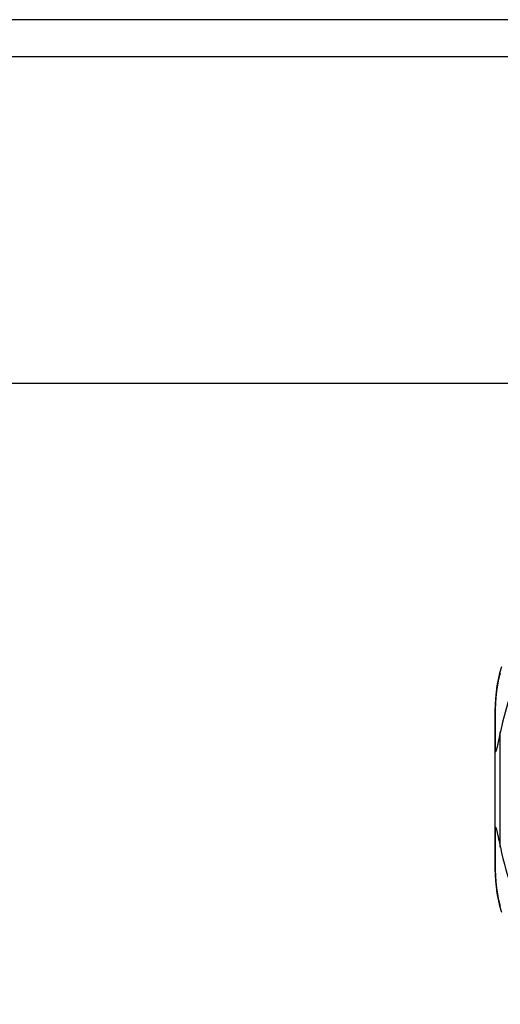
# Model space of a CAD drawing. Header units: inches. Extents: x 11 to 342, y 26 to 169.
# Tile 56 of 204: x 45.013 to 45.902, y 111.641 to 113.462. Entities that reach past the tile are written whole.
import ezdxf

# ---------------------------------------------------------------- set-up
doc = ezdxf.new("R2010")
doc.units = ezdxf.units.IN
doc.header["$MEASUREMENT"] = 0
doc.layers.add('Visible Edges(ANSI)', color=7, linetype='Continuous', lineweight=25)
doc.layers.add('Visible Tangent Edges(ANSI)', color=7, linetype='Continuous', lineweight=25)

msp = doc.modelspace()

# ---------------------------------------------------------------- linework, layer by layer
at = {"layer": 'Visible Edges(ANSI)'}
for p, q in [((82.2244, 113.4619), (10.6194, 113.4619)), ((10.6194, 113.3939), (82.2244, 113.3939)), ((46.0381, 112.7889), (15.1543, 112.7889)), ((45.8924, 112.184), (45.8924, 112.107)), ((45.8924, 112.107), (45.8924, 111.9688)), ((45.8924, 111.9688), (45.8924, 111.8914))]:
    msp.add_line(p, q, dxfattribs=at)
at = {"layer": 'Visible Edges(ANSI)', "flags": 128}
for points in [[(45.9045, 112.2647), (45.9012, 112.253), (45.8984, 112.2413), (45.8962, 112.2296), (45.8945, 112.2179), (45.8933, 112.2064), (45.8926, 112.1951), (45.8924, 112.184)], [(45.9024, 112.1446), (45.902, 112.1426), (45.9016, 112.1406), (45.9012, 112.1387), (45.9008, 112.1367), (45.9004, 112.1349), (45.9, 112.133), (45.8996, 112.1313), (45.8993, 112.1295), (45.8989, 112.1278), (45.8986, 112.1262), (45.8982, 112.1246), (45.8979, 112.1231), (45.8976, 112.1216), (45.8973, 112.1202), (45.897, 112.1189), (45.8967, 112.1175), (45.8963, 112.116), (45.896, 112.1145), (45.8956, 112.113), (45.8952, 112.1116), (45.8948, 112.1103), (45.8944, 112.1091), (45.894, 112.1081), (45.8935, 112.1076)], [(45.8924, 112.107), (45.8924, 112.107), (45.8924, 112.107), (45.8924, 112.107), (45.8924, 112.1071), (45.8924, 112.1071), (45.8925, 112.1071), (45.8925, 112.1071), (45.8925, 112.1072), (45.8925, 112.1072), (45.8926, 112.1072), (45.8926, 112.1072), (45.8927, 112.1073), (45.8927, 112.1073), (45.8928, 112.1073), (45.8928, 112.1073), (45.8929, 112.1074), (45.8929, 112.1074), (45.893, 112.1074), (45.8931, 112.1074), (45.8931, 112.1075), (45.8932, 112.1075), (45.8933, 112.1075), (45.8934, 112.1075), (45.8935, 112.1076)], [(45.8924, 111.9688), (45.8924, 111.9688), (45.8924, 111.9688), (45.8924, 111.9688), (45.8924, 111.9687), (45.8924, 111.9687), (45.8925, 111.9687), (45.8925, 111.9687), (45.8925, 111.9686), (45.8925, 111.9686), (45.8926, 111.9686), (45.8926, 111.9686), (45.8927, 111.9685), (45.8927, 111.9685), (45.8928, 111.9685), (45.8928, 111.9685), (45.8929, 111.9684), (45.8929, 111.9684), (45.893, 111.9684), (45.8931, 111.9684), (45.8931, 111.9683), (45.8932, 111.9683), (45.8933, 111.9683), (45.8934, 111.9683), (45.8935, 111.9682)], [(45.8935, 111.9682), (45.8939, 111.9678), (45.8942, 111.9671), (45.8945, 111.9663), (45.8949, 111.9653), (45.8952, 111.9643), (45.8955, 111.9633), (45.8958, 111.9621), (45.8961, 111.9608), (45.8964, 111.9595), (45.8967, 111.958), (45.8971, 111.9565), (45.8974, 111.9549), (45.8978, 111.9533), (45.8982, 111.9516), (45.8985, 111.9498), (45.8989, 111.9479), (45.8993, 111.946), (45.8997, 111.9441), (45.9002, 111.9421), (45.9006, 111.94), (45.901, 111.9379), (45.9015, 111.9357), (45.9019, 111.9335), (45.9024, 111.9312)], [(45.8924, 111.8914), (45.8926, 111.8803), (45.8933, 111.869), (45.8945, 111.8576), (45.8962, 111.846), (45.8984, 111.8343), (45.9011, 111.8226), (45.9044, 111.8109)]]:
    msp.add_lwpolyline(points, dxfattribs=at)
at = {"layer": 'Visible Edges(ANSI)'}
for start, end in [(136.3272, 168.3795), (191.6205, 228.6133)]:
    msp.add_arc((46.4211, 112.0379), 0.5295, start, end, dxfattribs=at)
at = {"layer": 'Visible Tangent Edges(ANSI)'}
msp.add_line((45.9024, 111.9312), (45.9024, 112.1446), dxfattribs=at)
at = {"layer": 'Visible Tangent Edges(ANSI)', "flags": 128}
for points in [[(45.8937, 112.1864), (45.894, 112.1973), (45.8947, 112.2084), (45.8959, 112.2197), (45.8976, 112.231), (45.8998, 112.2425), (45.9025, 112.254)], [(45.8935, 112.1076), (45.8935, 112.111), (45.8935, 112.1144), (45.8935, 112.1178), (45.8935, 112.1212), (45.8935, 112.1246), (45.8935, 112.128), (45.8935, 112.1314), (45.8935, 112.1347), (45.8935, 112.1381), (45.8935, 112.1414), (45.8936, 112.1447), (45.8936, 112.148), (45.8936, 112.1513), (45.8936, 112.1546), (45.8936, 112.1578), (45.8936, 112.1611), (45.8936, 112.1643), (45.8936, 112.1675), (45.8937, 112.1707), (45.8937, 112.1739), (45.8937, 112.1771), (45.8937, 112.1802), (45.8937, 112.1833), (45.8937, 112.1864)], [(45.8937, 111.889), (45.8937, 111.8921), (45.8937, 111.8952), (45.8937, 111.8984), (45.8937, 111.9016), (45.8937, 111.9048), (45.8936, 111.908), (45.8936, 111.9112), (45.8936, 111.9144), (45.8936, 111.9177), (45.8936, 111.921), (45.8936, 111.9243), (45.8936, 111.9276), (45.8936, 111.9309), (45.8935, 111.9342), (45.8935, 111.9376), (45.8935, 111.9409), (45.8935, 111.9443), (45.8935, 111.9477), (45.8935, 111.9511), (45.8935, 111.9545), (45.8935, 111.9579), (45.8935, 111.9613), (45.8935, 111.9648), (45.8935, 111.9682)], [(45.9025, 111.8216), (45.8998, 111.8331), (45.8976, 111.8445), (45.8959, 111.8558), (45.8947, 111.8671), (45.894, 111.8781), (45.8937, 111.889)]]:
    msp.add_lwpolyline(points, dxfattribs=at)
at = {"layer": 'Visible Tangent Edges(ANSI)'}
for centre, ratio, start_param, end_param in [((45.9024, 112.184), 0.489692, 5.761173, 6.283185), ((45.9024, 111.8914), 0.490597, 0, 0.522348)]:
    msp.add_ellipse(centre, major_axis=(-0.01, 0), ratio=ratio, start_param=start_param, end_param=end_param, dxfattribs=at)

doc.saveas('drawing.dxf')
